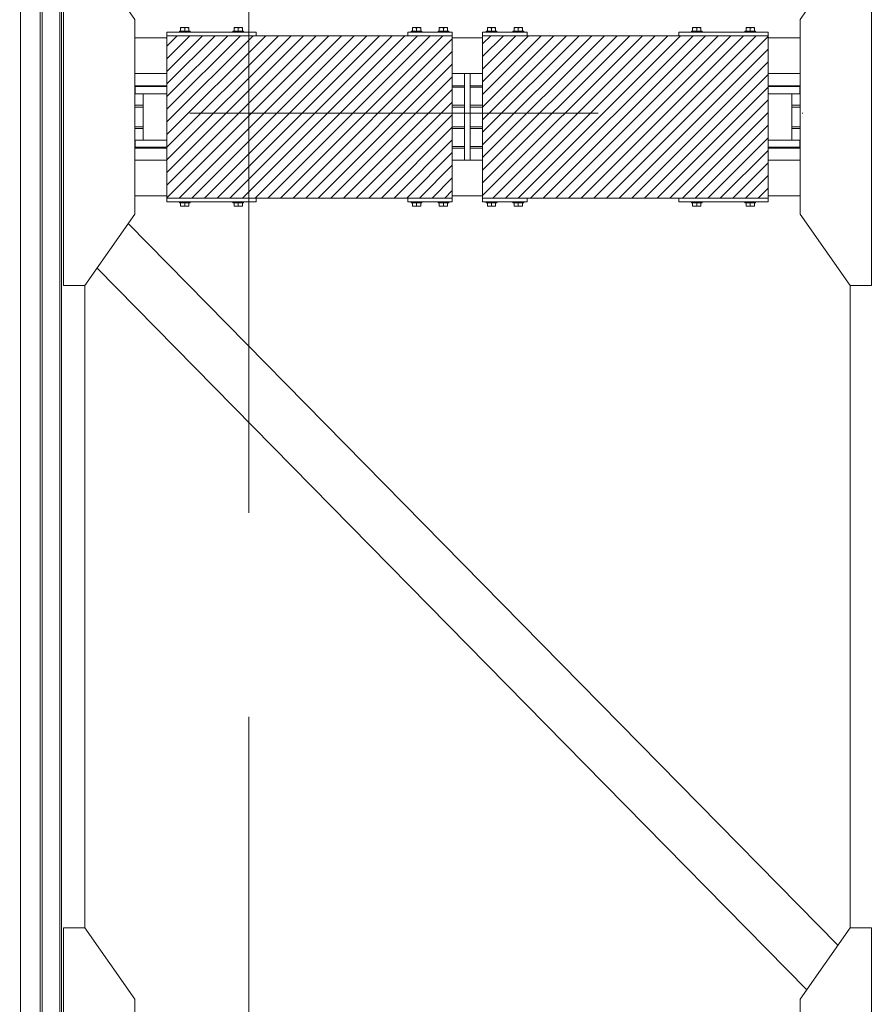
# Model space of a CAD drawing. Header units: millimetres. Extents: x 53746 to 116821, y -810352 to -765802.
# Tile 63 of 256: x 71759 to 74151, y -788691 to -785933. Entities that reach past the tile are written whole.
import ezdxf

# ---------------------------------------------------------------- set-up
doc = ezdxf.new("R2010")
doc.units = ezdxf.units.MM
doc.header["$MEASUREMENT"] = 0
doc.linetypes.add('DGN Style 3', pattern=[2002.806, 1430.575714, -572.230286])
doc.linetypes.add('DGN Style 4', pattern=[2290.351719, 1144.460571, -572.230286, 1.430576, -572.230286])
for name, color, linetype, lineweight in [('Main Cradle', 7, 'Continuous', 0), ('Main Cradle Blocks', 7, 'Continuous', 0), ('Main Cradle Rails', 7, 'Continuous', 0)]:
    doc.layers.add(name, color=color, linetype=linetype, lineweight=lineweight)

# ---------------------------------------------------------------- blocks, each defined once
blk = doc.blocks.new('*U57')
at = {"linetype": 'Continuous', "lineweight": 0}
h = blk.add_hatch(dxfattribs=at)
h.set_pattern_fill('HATCH', color=30, style=0, pattern_type=2)
h.set_pattern_definition([(45, (-12483.438, 1822.258), (-17.719, 17.719), [])])
h.paths.add_polyline_path([(-12311.6, 2099.5), (-12436.6, 2099.5), (-12861.6, 2099.5), (-13111.6, 2099.5), (-13111.6, 2093.5), (-13111.6, 1993.5), (-13111.6, 1959.5), (-13111.6, 1957), (-13111.6, 1937), (-13111.6, 1807), (-13111.6, 1787), (-13111.6, 1784.5), (-13111.6, 1750.5), (-13111.6, 1650.5), (-13111.6, 1644.5), (-12861.6, 1644.5), (-12436.6, 1644.5), (-12311.6, 1644.5), (-12311.6, 1650.5), (-12311.6, 1750.5), (-12311.6, 1784.5), (-12311.6, 1789.1), (-12311.6, 1839.5), (-12311.6, 1844.5), (-12311.6, 1899.5), (-12311.6, 1904.5), (-12311.6, 1954.9), (-12311.6, 1959.5), (-12311.6, 1993.5), (-12311.6, 2093.5)])
h = blk.add_hatch(dxfattribs=at)
h.set_pattern_fill('HATCH', color=30, style=0, pattern_type=2)
h.set_pattern_definition([(45, (-11669.73, 1828.216), (-17.719, 17.719), [])])
h.paths.add_polyline_path([(-12226.6, 1993.5), (-12226.6, 1959.5), (-12226.6, 1954.9), (-12226.6, 1904.5), (-12226.6, 1899.5), (-12226.6, 1844.5), (-12226.6, 1839.5), (-12226.6, 1789.1), (-12226.6, 1784.5), (-12226.6, 1750.5), (-12226.6, 1650.5), (-12226.6, 1644.5), (-12101.6, 1644.5), (-11676.6, 1644.5), (-11426.6, 1644.5), (-11426.6, 1650.5), (-11426.6, 1750.5), (-11426.6, 1784.5), (-11426.6, 1787), (-11426.6, 1807), (-11426.6, 1937), (-11426.6, 1957), (-11426.6, 1959.5), (-11426.6, 1993.5), (-11426.6, 2093.5), (-11426.6, 2099.5), (-11676.6, 2099.5), (-12101.6, 2099.5), (-12226.6, 2099.5), (-12226.6, 2093.5)])
at = {"color": 7, "linetype": 'DGN Style 3', "lineweight": 13}
blk.add_line((-12881.6, 16213.2), (-12881.6, -4026.1), dxfattribs=at)
at = {"color": 1, "linetype": 'DGN Style 4', "lineweight": 0}
blk.add_line((-26789.6, 1882.9), (27651, 1882.9), dxfattribs=at)
at = {"color": 30, "linetype": 'Continuous', "lineweight": 0, "flags": 128}
for points in [[(-12311.6, 2099.5), (-12436.6, 2099.5), (-12861.6, 2099.5), (-13111.6, 2099.5), (-13111.6, 2093.5), (-13111.6, 1993.5), (-13111.6, 1959.5), (-13111.6, 1957), (-13111.6, 1937), (-13111.6, 1807), (-13111.6, 1787), (-13111.6, 1784.5), (-13111.6, 1750.5), (-13111.6, 1650.5), (-13111.6, 1644.5), (-12861.6, 1644.5), (-12436.6, 1644.5), (-12311.6, 1644.5), (-12311.6, 1650.5), (-12311.6, 1750.5), (-12311.6, 1784.5), (-12311.6, 1789.1), (-12311.6, 1839.5), (-12311.6, 1844.5), (-12311.6, 1899.5), (-12311.6, 1904.5), (-12311.6, 1954.9), (-12311.6, 1959.5), (-12311.6, 1993.5), (-12311.6, 2093.5), (-12311.6, 2099.5)], [(-12226.6, 1993.5), (-12226.6, 1959.5), (-12226.6, 1954.9), (-12226.6, 1904.5), (-12226.6, 1899.5), (-12226.6, 1844.5), (-12226.6, 1839.5), (-12226.6, 1789.1), (-12226.6, 1784.5), (-12226.6, 1750.5), (-12226.6, 1650.5), (-12226.6, 1644.5), (-12101.6, 1644.5), (-11676.6, 1644.5), (-11426.6, 1644.5), (-11426.6, 1650.5), (-11426.6, 1750.5), (-11426.6, 1784.5), (-11426.6, 1787), (-11426.6, 1807), (-11426.6, 1937), (-11426.6, 1957), (-11426.6, 1959.5), (-11426.6, 1993.5), (-11426.6, 2093.5), (-11426.6, 2099.5), (-11676.6, 2099.5), (-12101.6, 2099.5), (-12226.6, 2099.5), (-12226.6, 2093.5), (-12226.6, 1993.5)]]:
    blk.add_lwpolyline(points, close=True, dxfattribs=at)
at = {"layer": 'Main Cradle', "color": 7, "linetype": 'Continuous', "lineweight": 0}
for p, q in [((-13521.6, 59.1), (-13521.6, 4569.1)), ((-13466.6, 59.1), (-13466.6, 4569.1)), ((-13461.6, 59.1), (-13461.6, 4569.1)), ((-13411.3, 59.1), (-13411.3, 4569.1)), ((-13406.6, 59.1), (-13406.6, 4569.1)), ((-13111.6, 2093.5), (-13201.7, 2093.5)), ((-12226.6, 2093.5), (-12311.6, 2093.5)), ((-11336.5, 2093.5), (-11426.6, 2093.5)), ((-13201.7, 1993.5), (-13111.6, 1993.5)), ((-12311.6, 1993.5), (-12277.1, 1993.5)), ((-12261.1, 1993.5), (-12226.6, 1993.5)), ((-11426.6, 1993.5), (-11336.5, 1993.5)), ((-13178.1, 1807), (-13178.1, 1937)), ((-11360.1, 1937), (-11360.1, 1807)), ((-11337.9, 1937), (-11351.7, 1937)), ((-11337.9, 1787), (-11351.7, 1787)), ((-13201.7, 1750.5), (-13111.6, 1750.5)), ((-12311.6, 1750.5), (-12277.1, 1750.5)), ((-12261.1, 1750.5), (-12226.6, 1750.5)), ((-11426.6, 1750.5), (-11336.5, 1750.5)), ((-13111.6, 1650.5), (-13201.7, 1650.5)), ((-12226.6, 1650.5), (-12311.6, 1650.5)), ((-11336.5, 1650.5), (-11426.6, 1650.5)), ((-13219.9, 1573.6), (-11730.5, 59.1)), ((-13307.4, 1448.6), (-11940.9, 59.1)), ((-13341.7, 59.1), (-13341.7, 1399.5)), ((-11196.5, 1399.5), (-11196.5, 59.1)), ((-13521.6, -1454.3), (-13521.6, 59.1)), ((-13466.6, -1454.3), (-13466.6, 59.1)), ((-13461.6, -1454.3), (-13461.6, 59.1)), ((-13411.3, -1454.3), (-13411.3, 59.1)), ((-13406.6, -1454.3), (-13406.6, 59.1)), ((-13341.7, -399.8), (-13341.7, 59.1)), ((-11940.9, 59.1), (-11318.4, -573.9)), ((-11730.5, 59.1), (-11230.9, -448.9)), ((-11196.5, 59.1), (-11196.5, -399.8))]:
    blk.add_line(p, q, dxfattribs=at)
at = {"layer": 'Main Cradle', "color": 7, "linetype": 'Continuous', "lineweight": 0, "flags": 128}
for points in [[(-13341.7, 1399.5), (-13201.7, 1599.5), (-13201.7, 2144.5), (-13341.7, 2344.5), (-13401.7, 2344.5), (-13401.7, 1399.5), (-13341.7, 1399.5)], [(-11196.5, 1399.5), (-11336.5, 1599.5), (-11336.5, 2144.5), (-11196.6, 2344.5), (-11136.6, 2344.5), (-11136.5, 1399.5), (-11196.5, 1399.5)], [(-12277.1, 1993.5), (-12261.1, 1993.5), (-12261.1, 1750.5), (-12277.1, 1750.5), (-12277.1, 1993.5)], [(-13111.6, 1937), (-13147.3, 1937), (-13186.6, 1937), (-13200.3, 1937), (-13200.3, 1957), (-13200.3, 1957)], [(-13111.6, 1957), (-13147.3, 1957), (-13186.6, 1957), (-13200.3, 1957)], [(-11337.9, 1957), (-11351.7, 1957), (-11391, 1957), (-11426.6, 1957)], [(-11351.7, 1937), (-11391, 1937), (-11426.6, 1937)], [(-11337.9, 1957), (-11337.9, 1957), (-11337.9, 1937)], [(-13111.6, 1787), (-13147.3, 1787), (-13186.6, 1787), (-13200.3, 1787), (-13200.3, 1807), (-13200.3, 1807)], [(-13111.6, 1807), (-13147.3, 1807), (-13186.6, 1807), (-13200.3, 1807)], [(-11337.9, 1807), (-11351.7, 1807), (-11391, 1807), (-11426.6, 1807)], [(-11337.9, 1807), (-11337.9, 1807), (-11337.9, 1787)], [(-11351.7, 1787), (-11391, 1787), (-11426.6, 1787)], [(-13341.7, -1344.8), (-13201.7, -1144.8), (-13201.7, -599.8), (-13341.7, -399.8), (-13401.7, -399.8), (-13401.7, -1344.8), (-13341.7, -1344.8)], [(-11196.5, -1344.8), (-11336.5, -1144.8), (-11336.5, -599.8), (-11196.6, -399.8), (-11136.6, -399.8), (-11136.5, -1344.8), (-11196.5, -1344.8)]]:
    blk.add_lwpolyline(points, dxfattribs=at)
at = {"layer": 'Main Cradle Blocks', "color": 7, "linetype": 'Continuous', "lineweight": 0}
for p, q in [((-13111.6, 2099.5), (-13111.6, 2109.5)), ((-13111.6, 2109.5), (-12861.6, 2109.5)), ((-12311.6, 2099.5), (-13111.6, 2099.5)), ((-13111.6, 1644.5), (-13111.6, 2099.5)), ((-13073.2, 2122.5), (-13072.5, 2122.5)), ((-13073.2, 2122.2), (-13073.2, 2122.5)), ((-13073.2, 2120.7), (-13071.1, 2121.7)), ((-13073.2, 2112.5), (-13073.2, 2120.7)), ((-13072.6, 2122.5), (-13072.5, 2122.5)), ((-13067.4, 2122.5), (-13063.7, 2122.5)), ((-13067.4, 2122.5), (-13064.7, 2122.5)), ((-13067.4, 2112.5), (-13061.6, 2112.5)), ((-13063.8, 2121.7), (-13061.6, 2120.7)), ((-13061.6, 2120.7), (-13059.5, 2121.7)), ((-13061.6, 2120.7), (-13061.6, 2112.5)), ((-13055.9, 2122.5), (-13058.6, 2122.5)), ((-13055.9, 2122.5), (-13052.8, 2122.5)), ((-13052.9, 2122.5), (-13052.8, 2122.5)), ((-13052.2, 2121.7), (-13050.1, 2120.7)), ((-13050.8, 2122.5), (-13051, 2122.5)), ((-13050.6, 2122.5), (-13050.8, 2122.5)), ((-13050.1, 2121.7), (-13050.1, 2120.7)), ((-13050.1, 2120.7), (-13050.1, 2112.5)), ((-12923.2, 2121.7), (-12923.2, 2120.7)), ((-12921.1, 2121.7), (-12923.2, 2120.7)), ((-12923.2, 2120.7), (-12923.2, 2112.5)), ((-12922.6, 2122.5), (-12922.5, 2122.5)), ((-12922.3, 2122.5), (-12922.5, 2122.5)), ((-12917.4, 2122.5), (-12920.5, 2122.5)), ((-12920.5, 2122.5), (-12920.4, 2122.5)), ((-12914.7, 2122.5), (-12917.4, 2122.5)), ((-12911.6, 2120.7), (-12913.8, 2121.7)), ((-12909.5, 2121.7), (-12911.6, 2120.7)), ((-12911.6, 2120.7), (-12911.6, 2112.5)), ((-12905.9, 2112.5), (-12911.6, 2112.5)), ((-12905.9, 2122.5), (-12909.6, 2122.5)), ((-12908.6, 2122.5), (-12905.9, 2122.5)), ((-12900.1, 2120.7), (-12902.2, 2121.7)), ((-12900.1, 2122.5), (-12900.8, 2122.5)), ((-12900.8, 2122.5), (-12900.6, 2122.5)), ((-12900.1, 2122.2), (-12900.1, 2122.5)), ((-12900.1, 2112.5), (-12900.1, 2120.7)), ((-12861.6, 2099.5), (-12861.6, 2109.5)), ((-12311.6, 2109.5), (-12436.6, 2109.5)), ((-12436.6, 2109.5), (-12436.6, 2099.5)), ((-12423.2, 2122.5), (-12422.5, 2122.5)), ((-12423.2, 2122.2), (-12423.2, 2122.5)), ((-12423.2, 2120.7), (-12421.1, 2121.7)), ((-12423.2, 2112.5), (-12423.2, 2120.7)), ((-12422.6, 2122.5), (-12422.5, 2122.5)), ((-12417.4, 2122.5), (-12413.7, 2122.5)), ((-12417.4, 2122.5), (-12414.7, 2122.5)), ((-12417.4, 2112.5), (-12411.6, 2112.5)), ((-12413.8, 2121.7), (-12411.6, 2120.7)), ((-12411.6, 2120.7), (-12409.5, 2121.7)), ((-12411.6, 2120.7), (-12411.6, 2112.5)), ((-12405.9, 2122.5), (-12408.6, 2122.5)), ((-12405.9, 2122.5), (-12402.8, 2122.5)), ((-12402.9, 2122.5), (-12402.8, 2122.5)), ((-12402.2, 2121.7), (-12400.1, 2120.7)), ((-12400.8, 2122.5), (-12401, 2122.5)), ((-12400.6, 2122.5), (-12400.8, 2122.5)), ((-12400.1, 2121.7), (-12400.1, 2120.7)), ((-12400.1, 2120.7), (-12400.1, 2112.5)), ((-12348.2, 2121.7), (-12348.2, 2120.7)), ((-12346.1, 2121.7), (-12348.2, 2120.7)), ((-12348.2, 2120.7), (-12348.2, 2112.5)), ((-12347.6, 2122.5), (-12347.5, 2122.5)), ((-12347.3, 2122.5), (-12347.5, 2122.5)), ((-12342.4, 2122.5), (-12345.5, 2122.5)), ((-12345.5, 2122.5), (-12345.4, 2122.5)), ((-12339.7, 2122.5), (-12342.4, 2122.5)), ((-12336.6, 2120.7), (-12338.8, 2121.7)), ((-12334.5, 2121.7), (-12336.6, 2120.7)), ((-12336.6, 2120.7), (-12336.6, 2112.5)), ((-12330.9, 2112.5), (-12336.6, 2112.5)), ((-12330.9, 2122.5), (-12334.6, 2122.5)), ((-12333.6, 2122.5), (-12330.9, 2122.5)), ((-12325.1, 2120.7), (-12327.2, 2121.7)), ((-12325.1, 2122.5), (-12325.8, 2122.5)), ((-12325.8, 2122.5), (-12325.6, 2122.5)), ((-12325.1, 2122.2), (-12325.1, 2122.5)), ((-12325.1, 2112.5), (-12325.1, 2120.7)), ((-12311.6, 2099.5), (-12311.6, 2109.5)), ((-12311.6, 1644.5), (-12311.6, 2099.5)), ((-12226.6, 2099.5), (-12226.6, 2109.5)), ((-12226.6, 2109.5), (-12101.6, 2109.5)), ((-12226.6, 2099.5), (-11426.6, 2099.5)), ((-12226.6, 1644.5), (-12226.6, 2099.5)), ((-12213.2, 2122.5), (-12212.5, 2122.5)), ((-12213.2, 2122.2), (-12213.2, 2122.5)), ((-12213.2, 2120.7), (-12211.1, 2121.7)), ((-12213.2, 2112.5), (-12213.2, 2120.7)), ((-12212.6, 2122.5), (-12212.5, 2122.5)), ((-12207.4, 2122.5), (-12203.7, 2122.5)), ((-12207.4, 2122.5), (-12204.7, 2122.5)), ((-12207.4, 2112.5), (-12201.6, 2112.5)), ((-12203.8, 2121.7), (-12201.6, 2120.7)), ((-12201.6, 2120.7), (-12199.5, 2121.7)), ((-12201.6, 2120.7), (-12201.6, 2112.5)), ((-12195.9, 2122.5), (-12198.6, 2122.5)), ((-12195.9, 2122.5), (-12192.8, 2122.5)), ((-12192.9, 2122.5), (-12192.8, 2122.5)), ((-12192.2, 2121.7), (-12190.1, 2120.7)), ((-12190.8, 2122.5), (-12191, 2122.5)), ((-12190.6, 2122.5), (-12190.8, 2122.5)), ((-12190.1, 2121.7), (-12190.1, 2120.7)), ((-12190.1, 2120.7), (-12190.1, 2112.5)), ((-12138.2, 2121.7), (-12138.2, 2120.7)), ((-12136.1, 2121.7), (-12138.2, 2120.7)), ((-12138.2, 2120.7), (-12138.2, 2112.5)), ((-12137.6, 2122.5), (-12137.5, 2122.5)), ((-12137.3, 2122.5), (-12137.5, 2122.5)), ((-12132.4, 2122.5), (-12135.5, 2122.5)), ((-12135.5, 2122.5), (-12135.4, 2122.5)), ((-12129.7, 2122.5), (-12132.4, 2122.5)), ((-12126.6, 2120.7), (-12128.8, 2121.7)), ((-12124.5, 2121.7), (-12126.6, 2120.7)), ((-12126.6, 2120.7), (-12126.6, 2112.5)), ((-12120.9, 2112.5), (-12126.6, 2112.5)), ((-12120.9, 2122.5), (-12124.6, 2122.5)), ((-12123.6, 2122.5), (-12120.9, 2122.5)), ((-12115.1, 2120.7), (-12117.2, 2121.7)), ((-12115.1, 2122.5), (-12115.8, 2122.5)), ((-12115.8, 2122.5), (-12115.6, 2122.5)), ((-12115.1, 2122.2), (-12115.1, 2122.5)), ((-12115.1, 2112.5), (-12115.1, 2120.7)), ((-12101.6, 2109.5), (-12101.6, 2099.5)), ((-11676.6, 2099.5), (-11676.6, 2109.5)), ((-11676.6, 2109.5), (-11426.6, 2109.5)), ((-11638.2, 2122.5), (-11637.5, 2122.5)), ((-11638.2, 2122.2), (-11638.2, 2122.5)), ((-11638.2, 2120.7), (-11636.1, 2121.7)), ((-11638.2, 2112.5), (-11638.2, 2120.7)), ((-11637.6, 2122.5), (-11637.5, 2122.5)), ((-11632.4, 2122.5), (-11628.7, 2122.5)), ((-11632.4, 2122.5), (-11629.7, 2122.5)), ((-11632.4, 2112.5), (-11626.6, 2112.5)), ((-11628.8, 2121.7), (-11626.6, 2120.7)), ((-11626.6, 2120.7), (-11624.5, 2121.7)), ((-11626.6, 2120.7), (-11626.6, 2112.5)), ((-11620.9, 2122.5), (-11623.6, 2122.5)), ((-11620.9, 2122.5), (-11617.8, 2122.5)), ((-11617.9, 2122.5), (-11617.8, 2122.5)), ((-11617.2, 2121.7), (-11615.1, 2120.7)), ((-11615.8, 2122.5), (-11616, 2122.5)), ((-11615.6, 2122.5), (-11615.8, 2122.5)), ((-11615.1, 2121.7), (-11615.1, 2120.7)), ((-11615.1, 2120.7), (-11615.1, 2112.5)), ((-11488.2, 2121.7), (-11488.2, 2120.7)), ((-11486.1, 2121.7), (-11488.2, 2120.7)), ((-11488.2, 2120.7), (-11488.2, 2112.5)), ((-11487.6, 2122.5), (-11487.5, 2122.5)), ((-11487.3, 2122.5), (-11487.5, 2122.5)), ((-11482.4, 2122.5), (-11485.5, 2122.5)), ((-11485.5, 2122.5), (-11485.4, 2122.5)), ((-11479.7, 2122.5), (-11482.4, 2122.5)), ((-11476.6, 2120.7), (-11478.8, 2121.7)), ((-11474.5, 2121.7), (-11476.6, 2120.7)), ((-11476.6, 2120.7), (-11476.6, 2112.5)), ((-11470.9, 2112.5), (-11476.6, 2112.5)), ((-11470.9, 2122.5), (-11474.6, 2122.5)), ((-11473.6, 2122.5), (-11470.9, 2122.5)), ((-11465.1, 2120.7), (-11467.2, 2121.7)), ((-11465.1, 2122.5), (-11465.8, 2122.5)), ((-11465.8, 2122.5), (-11465.6, 2122.5)), ((-11465.1, 2122.2), (-11465.1, 2122.5)), ((-11465.1, 2112.5), (-11465.1, 2120.7)), ((-11426.6, 2099.5), (-11426.6, 2109.5)), ((-11426.6, 1644.5), (-11426.6, 2099.5)), ((-13111.6, 1644.5), (-13111.6, 1634.5)), ((-13111.6, 1644.5), (-12311.6, 1644.5)), ((-12861.6, 1634.5), (-13111.6, 1634.5)), ((-13073.2, 1631.5), (-13073.2, 1623.3)), ((-13067.4, 1631.5), (-13061.6, 1631.5)), ((-13061.6, 1623.3), (-13061.6, 1631.5)), ((-13050.1, 1623.3), (-13050.1, 1631.5)), ((-12923.2, 1623.3), (-12923.2, 1631.5)), ((-12905.9, 1631.5), (-12911.6, 1631.5)), ((-12911.6, 1623.3), (-12911.6, 1631.5)), ((-12900.1, 1631.5), (-12900.1, 1623.3)), ((-12861.6, 1644.5), (-12861.6, 1634.5)), ((-12436.6, 1634.5), (-12436.6, 1644.5)), ((-12311.6, 1634.5), (-12436.6, 1634.5)), ((-12423.2, 1631.5), (-12423.2, 1623.3)), ((-12417.4, 1631.5), (-12411.6, 1631.5)), ((-12411.6, 1623.3), (-12411.6, 1631.5)), ((-12400.1, 1623.3), (-12400.1, 1631.5)), ((-12348.2, 1623.3), (-12348.2, 1631.5)), ((-12330.9, 1631.5), (-12336.6, 1631.5)), ((-12336.6, 1623.3), (-12336.6, 1631.5)), ((-12325.1, 1631.5), (-12325.1, 1623.3)), ((-12311.6, 1644.5), (-12311.6, 1634.5)), ((-12226.6, 1644.5), (-12226.6, 1634.5)), ((-11426.6, 1644.5), (-12226.6, 1644.5)), ((-12226.6, 1634.5), (-12101.6, 1634.5)), ((-12213.2, 1631.5), (-12213.2, 1623.3)), ((-12207.4, 1631.5), (-12201.6, 1631.5)), ((-12201.6, 1623.3), (-12201.6, 1631.5)), ((-12190.1, 1623.3), (-12190.1, 1631.5)), ((-12138.2, 1623.3), (-12138.2, 1631.5)), ((-12120.9, 1631.5), (-12126.6, 1631.5)), ((-12126.6, 1623.3), (-12126.6, 1631.5)), ((-12115.1, 1631.5), (-12115.1, 1623.3)), ((-12101.6, 1634.5), (-12101.6, 1644.5)), ((-11676.6, 1644.5), (-11676.6, 1634.5)), ((-11426.6, 1634.5), (-11676.6, 1634.5)), ((-11638.2, 1631.5), (-11638.2, 1623.3)), ((-11632.4, 1631.5), (-11626.6, 1631.5)), ((-11626.6, 1623.3), (-11626.6, 1631.5)), ((-11615.1, 1623.3), (-11615.1, 1631.5)), ((-11488.2, 1623.3), (-11488.2, 1631.5)), ((-11470.9, 1631.5), (-11476.6, 1631.5)), ((-11476.6, 1623.3), (-11476.6, 1631.5)), ((-11465.1, 1631.5), (-11465.1, 1623.3)), ((-11426.6, 1644.5), (-11426.6, 1634.5)), ((-13073.2, 1623.3), (-13071.1, 1622.2)), ((-13073.2, 1621.7), (-13073.2, 1621.5)), ((-13073.2, 1621.5), (-13072.5, 1621.5)), ((-13072.5, 1621.5), (-13072.6, 1621.5)), ((-13067.4, 1621.5), (-13063.7, 1621.5)), ((-13064.7, 1621.5), (-13067.4, 1621.5)), ((-13063.8, 1622.3), (-13061.6, 1623.3)), ((-13061.6, 1623.3), (-13059.5, 1622.2)), ((-13058.6, 1621.5), (-13055.9, 1621.5)), ((-13055.9, 1621.5), (-13052.8, 1621.5)), ((-13052.8, 1621.5), (-13052.9, 1621.5)), ((-13052.2, 1622.3), (-13050.1, 1623.3)), ((-13051, 1621.5), (-13050.8, 1621.5)), ((-13050.6, 1621.5), (-13050.8, 1621.5)), ((-13050.1, 1622.3), (-13050.1, 1623.3)), ((-12923.2, 1622.3), (-12923.2, 1623.3)), ((-12921.1, 1622.3), (-12923.2, 1623.3)), ((-12922.6, 1621.5), (-12922.5, 1621.5)), ((-12922.5, 1621.5), (-12922.3, 1621.5)), ((-12917.4, 1621.5), (-12920.5, 1621.5)), ((-12920.4, 1621.5), (-12920.5, 1621.5)), ((-12917.4, 1621.5), (-12914.7, 1621.5)), ((-12911.6, 1623.3), (-12913.8, 1622.2)), ((-12909.5, 1622.3), (-12911.6, 1623.3)), ((-12905.9, 1621.5), (-12909.6, 1621.5)), ((-12905.9, 1621.5), (-12908.6, 1621.5)), ((-12900.1, 1623.3), (-12902.2, 1622.2)), ((-12900.1, 1621.5), (-12900.8, 1621.5)), ((-12900.6, 1621.5), (-12900.8, 1621.5)), ((-12900.1, 1621.7), (-12900.1, 1621.5)), ((-12423.2, 1623.3), (-12421.1, 1622.2)), ((-12423.2, 1621.7), (-12423.2, 1621.5)), ((-12423.2, 1621.5), (-12422.5, 1621.5)), ((-12422.5, 1621.5), (-12422.6, 1621.5)), ((-12417.4, 1621.5), (-12413.7, 1621.5)), ((-12414.7, 1621.5), (-12417.4, 1621.5)), ((-12413.8, 1622.3), (-12411.6, 1623.3)), ((-12411.6, 1623.3), (-12409.5, 1622.2)), ((-12408.6, 1621.5), (-12405.9, 1621.5)), ((-12405.9, 1621.5), (-12402.8, 1621.5)), ((-12402.8, 1621.5), (-12402.9, 1621.5)), ((-12402.2, 1622.3), (-12400.1, 1623.3)), ((-12401, 1621.5), (-12400.8, 1621.5)), ((-12400.6, 1621.5), (-12400.8, 1621.5)), ((-12400.1, 1622.3), (-12400.1, 1623.3)), ((-12348.2, 1622.3), (-12348.2, 1623.3)), ((-12346.1, 1622.3), (-12348.2, 1623.3)), ((-12347.6, 1621.5), (-12347.5, 1621.5)), ((-12347.5, 1621.5), (-12347.3, 1621.5)), ((-12342.4, 1621.5), (-12345.5, 1621.5)), ((-12345.4, 1621.5), (-12345.5, 1621.5)), ((-12342.4, 1621.5), (-12339.7, 1621.5)), ((-12336.6, 1623.3), (-12338.8, 1622.2)), ((-12334.5, 1622.3), (-12336.6, 1623.3)), ((-12330.9, 1621.5), (-12334.6, 1621.5)), ((-12330.9, 1621.5), (-12333.6, 1621.5)), ((-12325.1, 1623.3), (-12327.2, 1622.2)), ((-12325.1, 1621.5), (-12325.8, 1621.5)), ((-12325.6, 1621.5), (-12325.8, 1621.5)), ((-12325.1, 1621.7), (-12325.1, 1621.5)), ((-12213.2, 1623.3), (-12211.1, 1622.2)), ((-12213.2, 1621.7), (-12213.2, 1621.5)), ((-12213.2, 1621.5), (-12212.5, 1621.5)), ((-12212.5, 1621.5), (-12212.6, 1621.5)), ((-12207.4, 1621.5), (-12203.7, 1621.5)), ((-12204.7, 1621.5), (-12207.4, 1621.5)), ((-12203.8, 1622.3), (-12201.6, 1623.3)), ((-12201.6, 1623.3), (-12199.5, 1622.2)), ((-12198.6, 1621.5), (-12195.9, 1621.5)), ((-12195.9, 1621.5), (-12192.8, 1621.5)), ((-12192.8, 1621.5), (-12192.9, 1621.5)), ((-12192.2, 1622.3), (-12190.1, 1623.3)), ((-12191, 1621.5), (-12190.8, 1621.5)), ((-12190.6, 1621.5), (-12190.8, 1621.5)), ((-12190.1, 1622.3), (-12190.1, 1623.3)), ((-12138.2, 1622.3), (-12138.2, 1623.3)), ((-12136.1, 1622.3), (-12138.2, 1623.3)), ((-12137.6, 1621.5), (-12137.5, 1621.5)), ((-12137.5, 1621.5), (-12137.3, 1621.5)), ((-12132.4, 1621.5), (-12135.5, 1621.5)), ((-12135.4, 1621.5), (-12135.5, 1621.5)), ((-12132.4, 1621.5), (-12129.7, 1621.5)), ((-12126.6, 1623.3), (-12128.8, 1622.2)), ((-12124.5, 1622.3), (-12126.6, 1623.3)), ((-12120.9, 1621.5), (-12124.6, 1621.5)), ((-12120.9, 1621.5), (-12123.6, 1621.5)), ((-12115.1, 1623.3), (-12117.2, 1622.2)), ((-12115.1, 1621.5), (-12115.8, 1621.5)), ((-12115.6, 1621.5), (-12115.8, 1621.5)), ((-12115.1, 1621.7), (-12115.1, 1621.5)), ((-11638.2, 1623.3), (-11636.1, 1622.2)), ((-11638.2, 1621.7), (-11638.2, 1621.5)), ((-11638.2, 1621.5), (-11637.5, 1621.5)), ((-11637.5, 1621.5), (-11637.6, 1621.5)), ((-11632.4, 1621.5), (-11628.7, 1621.5)), ((-11629.7, 1621.5), (-11632.4, 1621.5)), ((-11628.8, 1622.3), (-11626.6, 1623.3)), ((-11626.6, 1623.3), (-11624.5, 1622.2)), ((-11623.6, 1621.5), (-11620.9, 1621.5)), ((-11620.9, 1621.5), (-11617.8, 1621.5)), ((-11617.8, 1621.5), (-11617.9, 1621.5)), ((-11617.2, 1622.3), (-11615.1, 1623.3)), ((-11616, 1621.5), (-11615.8, 1621.5)), ((-11615.6, 1621.5), (-11615.8, 1621.5)), ((-11615.1, 1622.3), (-11615.1, 1623.3)), ((-11488.2, 1622.3), (-11488.2, 1623.3)), ((-11486.1, 1622.3), (-11488.2, 1623.3)), ((-11487.6, 1621.5), (-11487.5, 1621.5)), ((-11487.5, 1621.5), (-11487.3, 1621.5)), ((-11482.4, 1621.5), (-11485.5, 1621.5)), ((-11485.4, 1621.5), (-11485.5, 1621.5)), ((-11482.4, 1621.5), (-11479.7, 1621.5)), ((-11476.6, 1623.3), (-11478.8, 1622.2)), ((-11474.5, 1622.3), (-11476.6, 1623.3)), ((-11470.9, 1621.5), (-11474.6, 1621.5)), ((-11470.9, 1621.5), (-11473.6, 1621.5)), ((-11465.1, 1623.3), (-11467.2, 1622.2)), ((-11465.1, 1621.5), (-11465.8, 1621.5)), ((-11465.6, 1621.5), (-11465.8, 1621.5)), ((-11465.1, 1621.7), (-11465.1, 1621.5))]:
    blk.add_line(p, q, dxfattribs=at)
at = {"layer": 'Main Cradle Blocks', "color": 7, "linetype": 'Continuous', "lineweight": 0, "flags": 128}
for points in [[(-13076.6, 2109.5), (-13076.6, 2112.5), (-13075.5, 2112.5), (-13072.3, 2112.5), (-13067.4, 2112.5)], [(-13073.2, 2122.2), (-13073.2, 2121.7), (-13073.2, 2121.7), (-13073.2, 2120.7)], [(-13067.4, 2122.5), (-13067.4, 2122.5), (-13070.5, 2122.5), (-13072.5, 2122.5)], [(-13063.8, 2121.7), (-13064.4, 2122), (-13065.5, 2122.3), (-13067.4, 2122.5), (-13068.2, 2122.4), (-13068.9, 2122.4), (-13070.9, 2121.8), (-13071.1, 2121.7)], [(-13055.9, 2122.5), (-13059.6, 2122.5), (-13063.7, 2122.5)], [(-13061.6, 2112.5), (-13055.9, 2112.5), (-13051, 2112.5), (-13047.8, 2112.5), (-13046.6, 2112.5), (-13046.6, 2109.5)], [(-13052.2, 2121.7), (-13052.9, 2122), (-13053.9, 2122.3), (-13055.9, 2122.5), (-13056.6, 2122.4), (-13057.3, 2122.4), (-13059.3, 2121.8), (-13059.5, 2121.7)], [(-13050.1, 2121.7), (-13050.1, 2121.7), (-13050.1, 2122.3), (-13050.1, 2122.5), (-13050.8, 2122.5), (-13052.8, 2122.5)], [(-12926.6, 2109.5), (-12926.6, 2112.5), (-12925.5, 2112.5), (-12922.3, 2112.5), (-12917.4, 2112.5), (-12911.6, 2112.5)], [(-12920.5, 2122.5), (-12922.5, 2122.5), (-12923.2, 2122.5), (-12923.2, 2122.3), (-12923.2, 2121.7), (-12923.2, 2121.7)], [(-12913.8, 2121.7), (-12913.9, 2121.8), (-12916, 2122.4), (-12916.7, 2122.4), (-12917.4, 2122.5), (-12919.4, 2122.3), (-12920.4, 2122), (-12921.1, 2121.7)], [(-12909.6, 2122.5), (-12913.7, 2122.5), (-12917.4, 2122.5)], [(-12902.2, 2121.7), (-12902.4, 2121.8), (-12904.4, 2122.4), (-12905.1, 2122.4), (-12905.9, 2122.5), (-12907.8, 2122.3), (-12908.9, 2122), (-12909.5, 2121.7)], [(-12900.8, 2122.5), (-12902.8, 2122.5), (-12905.9, 2122.5), (-12905.9, 2122.5)], [(-12905.9, 2112.5), (-12901, 2112.5), (-12897.8, 2112.5), (-12896.6, 2112.5), (-12896.6, 2109.5)], [(-12900.1, 2120.7), (-12900.1, 2121.7), (-12900.1, 2121.7), (-12900.1, 2122.2)], [(-12426.6, 2109.5), (-12426.6, 2112.5), (-12425.5, 2112.5), (-12422.3, 2112.5), (-12417.4, 2112.5)], [(-12423.2, 2122.2), (-12423.2, 2121.7), (-12423.2, 2121.7), (-12423.2, 2120.7)], [(-12417.4, 2122.5), (-12417.4, 2122.5), (-12420.5, 2122.5), (-12422.5, 2122.5)], [(-12413.8, 2121.7), (-12414.4, 2122), (-12415.5, 2122.3), (-12417.4, 2122.5), (-12418.2, 2122.4), (-12418.9, 2122.4), (-12420.9, 2121.8), (-12421.1, 2121.7)], [(-12405.9, 2122.5), (-12409.6, 2122.5), (-12413.7, 2122.5)], [(-12411.6, 2112.5), (-12405.9, 2112.5), (-12401, 2112.5), (-12397.8, 2112.5), (-12396.6, 2112.5), (-12396.6, 2109.5)], [(-12402.2, 2121.7), (-12402.9, 2122), (-12403.9, 2122.3), (-12405.9, 2122.5), (-12406.6, 2122.4), (-12407.3, 2122.4), (-12409.3, 2121.8), (-12409.5, 2121.7)], [(-12400.1, 2121.7), (-12400.1, 2121.7), (-12400.1, 2122.3), (-12400.1, 2122.5), (-12400.8, 2122.5), (-12402.8, 2122.5)], [(-12351.6, 2109.5), (-12351.6, 2112.5), (-12350.5, 2112.5), (-12347.3, 2112.5), (-12342.4, 2112.5), (-12336.6, 2112.5)], [(-12345.5, 2122.5), (-12347.5, 2122.5), (-12348.2, 2122.5), (-12348.2, 2122.3), (-12348.2, 2121.7), (-12348.2, 2121.7)], [(-12338.8, 2121.7), (-12338.9, 2121.8), (-12341, 2122.4), (-12341.7, 2122.4), (-12342.4, 2122.5), (-12344.4, 2122.3), (-12345.4, 2122), (-12346.1, 2121.7)], [(-12334.6, 2122.5), (-12338.7, 2122.5), (-12342.4, 2122.5)], [(-12327.2, 2121.7), (-12327.4, 2121.8), (-12329.4, 2122.4), (-12330.1, 2122.4), (-12330.9, 2122.5), (-12332.8, 2122.3), (-12333.9, 2122), (-12334.5, 2121.7)], [(-12325.8, 2122.5), (-12327.8, 2122.5), (-12330.9, 2122.5), (-12330.9, 2122.5)], [(-12330.9, 2112.5), (-12326, 2112.5), (-12322.8, 2112.5), (-12321.6, 2112.5), (-12321.6, 2109.5)], [(-12325.1, 2120.7), (-12325.1, 2121.7), (-12325.1, 2121.7), (-12325.1, 2122.2)], [(-12216.6, 2109.5), (-12216.6, 2112.5), (-12215.5, 2112.5), (-12212.3, 2112.5), (-12207.4, 2112.5)], [(-12213.2, 2122.2), (-12213.2, 2121.7), (-12213.2, 2121.7), (-12213.2, 2120.7)], [(-12207.4, 2122.5), (-12207.4, 2122.5), (-12210.5, 2122.5), (-12212.5, 2122.5)], [(-12203.8, 2121.7), (-12204.4, 2122), (-12205.5, 2122.3), (-12207.4, 2122.5), (-12208.2, 2122.4), (-12208.9, 2122.4), (-12210.9, 2121.8), (-12211.1, 2121.7)], [(-12195.9, 2122.5), (-12199.6, 2122.5), (-12203.7, 2122.5)], [(-12201.6, 2112.5), (-12195.9, 2112.5), (-12191, 2112.5), (-12187.8, 2112.5), (-12186.6, 2112.5), (-12186.6, 2109.5)], [(-12192.2, 2121.7), (-12192.9, 2122), (-12193.9, 2122.3), (-12195.9, 2122.5), (-12196.6, 2122.4), (-12197.3, 2122.4), (-12199.3, 2121.8), (-12199.5, 2121.7)], [(-12190.1, 2121.7), (-12190.1, 2121.7), (-12190.1, 2122.3), (-12190.1, 2122.5), (-12190.8, 2122.5), (-12192.8, 2122.5)], [(-12141.6, 2109.5), (-12141.6, 2112.5), (-12140.5, 2112.5), (-12137.3, 2112.5), (-12132.4, 2112.5), (-12126.6, 2112.5)], [(-12135.5, 2122.5), (-12137.5, 2122.5), (-12138.2, 2122.5), (-12138.2, 2122.3), (-12138.2, 2121.7), (-12138.2, 2121.7)], [(-12128.8, 2121.7), (-12128.9, 2121.8), (-12131, 2122.4), (-12131.7, 2122.4), (-12132.4, 2122.5), (-12134.4, 2122.3), (-12135.4, 2122), (-12136.1, 2121.7)], [(-12124.6, 2122.5), (-12128.7, 2122.5), (-12132.4, 2122.5)], [(-12117.2, 2121.7), (-12117.4, 2121.8), (-12119.4, 2122.4), (-12120.1, 2122.4), (-12120.9, 2122.5), (-12122.8, 2122.3), (-12123.9, 2122), (-12124.5, 2121.7)], [(-12115.8, 2122.5), (-12117.8, 2122.5), (-12120.9, 2122.5), (-12120.9, 2122.5)], [(-12120.9, 2112.5), (-12116, 2112.5), (-12112.8, 2112.5), (-12111.6, 2112.5), (-12111.6, 2109.5)], [(-12115.1, 2120.7), (-12115.1, 2121.7), (-12115.1, 2121.7), (-12115.1, 2122.2)], [(-11641.6, 2109.5), (-11641.6, 2112.5), (-11640.5, 2112.5), (-11637.3, 2112.5), (-11632.4, 2112.5)], [(-11638.2, 2122.2), (-11638.2, 2121.7), (-11638.2, 2121.7), (-11638.2, 2120.7)], [(-11632.4, 2122.5), (-11632.4, 2122.5), (-11635.5, 2122.5), (-11637.5, 2122.5)], [(-11628.8, 2121.7), (-11629.4, 2122), (-11630.5, 2122.3), (-11632.4, 2122.5), (-11633.2, 2122.4), (-11633.9, 2122.4), (-11635.9, 2121.8), (-11636.1, 2121.7)], [(-11620.9, 2122.5), (-11624.6, 2122.5), (-11628.7, 2122.5)], [(-11626.6, 2112.5), (-11620.9, 2112.5), (-11616, 2112.5), (-11612.8, 2112.5), (-11611.6, 2112.5), (-11611.6, 2109.5)], [(-11617.2, 2121.7), (-11617.9, 2122), (-11618.9, 2122.3), (-11620.9, 2122.5), (-11621.6, 2122.4), (-11622.3, 2122.4), (-11624.3, 2121.8), (-11624.5, 2121.7)], [(-11615.1, 2121.7), (-11615.1, 2121.7), (-11615.1, 2122.3), (-11615.1, 2122.5), (-11615.8, 2122.5), (-11617.8, 2122.5)], [(-11491.6, 2109.5), (-11491.6, 2112.5), (-11490.5, 2112.5), (-11487.3, 2112.5), (-11482.4, 2112.5), (-11476.6, 2112.5)], [(-11485.5, 2122.5), (-11487.5, 2122.5), (-11488.2, 2122.5), (-11488.2, 2122.3), (-11488.2, 2121.7), (-11488.2, 2121.7)], [(-11478.8, 2121.7), (-11478.9, 2121.8), (-11481, 2122.4), (-11481.7, 2122.4), (-11482.4, 2122.5), (-11484.4, 2122.3), (-11485.4, 2122), (-11486.1, 2121.7)], [(-11474.6, 2122.5), (-11478.7, 2122.5), (-11482.4, 2122.5)], [(-11467.2, 2121.7), (-11467.4, 2121.8), (-11469.4, 2122.4), (-11470.1, 2122.4), (-11470.9, 2122.5), (-11472.8, 2122.3), (-11473.9, 2122), (-11474.5, 2121.7)], [(-11465.8, 2122.5), (-11467.8, 2122.5), (-11470.9, 2122.5), (-11470.9, 2122.5)], [(-11470.9, 2112.5), (-11466, 2112.5), (-11462.8, 2112.5), (-11461.6, 2112.5), (-11461.6, 2109.5)], [(-11465.1, 2120.7), (-11465.1, 2121.7), (-11465.1, 2121.7), (-11465.1, 2122.2)], [(-13067.4, 1631.5), (-13072.3, 1631.5), (-13075.5, 1631.5), (-13076.6, 1631.5), (-13076.6, 1634.5)], [(-13046.6, 1634.5), (-13046.6, 1631.5), (-13047.8, 1631.5), (-13051, 1631.5), (-13055.9, 1631.5), (-13061.6, 1631.5)], [(-12911.6, 1631.5), (-12917.4, 1631.5), (-12922.3, 1631.5), (-12925.5, 1631.5), (-12926.6, 1631.5), (-12926.6, 1634.5)], [(-12896.6, 1634.5), (-12896.6, 1631.5), (-12897.8, 1631.5), (-12901, 1631.5), (-12905.9, 1631.5)], [(-12417.4, 1631.5), (-12422.3, 1631.5), (-12425.5, 1631.5), (-12426.6, 1631.5), (-12426.6, 1634.5)], [(-12396.6, 1634.5), (-12396.6, 1631.5), (-12397.8, 1631.5), (-12401, 1631.5), (-12405.9, 1631.5), (-12411.6, 1631.5)], [(-12336.6, 1631.5), (-12342.4, 1631.5), (-12347.3, 1631.5), (-12350.5, 1631.5), (-12351.6, 1631.5), (-12351.6, 1634.5)], [(-12321.6, 1634.5), (-12321.6, 1631.5), (-12322.8, 1631.5), (-12326, 1631.5), (-12330.9, 1631.5)], [(-12207.4, 1631.5), (-12212.3, 1631.5), (-12215.5, 1631.5), (-12216.6, 1631.5), (-12216.6, 1634.5)], [(-12186.6, 1634.5), (-12186.6, 1631.5), (-12187.8, 1631.5), (-12191, 1631.5), (-12195.9, 1631.5), (-12201.6, 1631.5)], [(-12126.6, 1631.5), (-12132.4, 1631.5), (-12137.3, 1631.5), (-12140.5, 1631.5), (-12141.6, 1631.5), (-12141.6, 1634.5)], [(-12111.6, 1634.5), (-12111.6, 1631.5), (-12112.8, 1631.5), (-12116, 1631.5), (-12120.9, 1631.5)], [(-11632.4, 1631.5), (-11637.3, 1631.5), (-11640.5, 1631.5), (-11641.6, 1631.5), (-11641.6, 1634.5)], [(-11611.6, 1634.5), (-11611.6, 1631.5), (-11612.8, 1631.5), (-11616, 1631.5), (-11620.9, 1631.5), (-11626.6, 1631.5)], [(-11476.6, 1631.5), (-11482.4, 1631.5), (-11487.3, 1631.5), (-11490.5, 1631.5), (-11491.6, 1631.5), (-11491.6, 1634.5)], [(-11461.6, 1634.5), (-11461.6, 1631.5), (-11462.8, 1631.5), (-11466, 1631.5), (-11470.9, 1631.5)], [(-13073.2, 1623.3), (-13073.2, 1622.3), (-13073.2, 1622.2), (-13073.2, 1621.7)], [(-13072.5, 1621.5), (-13070.5, 1621.5), (-13067.4, 1621.5), (-13067.4, 1621.5)], [(-13071.1, 1622.2), (-13070.9, 1622.2), (-13068.9, 1621.6), (-13068.2, 1621.5), (-13067.4, 1621.5), (-13065.5, 1621.7), (-13064.4, 1622), (-13063.8, 1622.3)], [(-13063.7, 1621.5), (-13059.6, 1621.5), (-13055.9, 1621.5)], [(-13059.5, 1622.2), (-13059.3, 1622.2), (-13057.3, 1621.6), (-13056.6, 1621.5), (-13055.9, 1621.5), (-13053.9, 1621.7), (-13052.9, 1622), (-13052.2, 1622.3)], [(-13052.8, 1621.5), (-13050.8, 1621.5), (-13050.1, 1621.5), (-13050.1, 1621.7), (-13050.1, 1622.2), (-13050.1, 1622.3)], [(-12923.2, 1622.3), (-12923.2, 1622.2), (-12923.2, 1621.7), (-12923.2, 1621.5), (-12922.5, 1621.5), (-12920.5, 1621.5)], [(-12921.1, 1622.3), (-12920.4, 1622), (-12919.4, 1621.7), (-12917.4, 1621.5), (-12916.7, 1621.5), (-12916, 1621.6), (-12913.9, 1622.2), (-12913.8, 1622.2)], [(-12917.4, 1621.5), (-12913.7, 1621.5), (-12909.6, 1621.5)], [(-12909.5, 1622.3), (-12908.9, 1622), (-12907.8, 1621.7), (-12905.9, 1621.5), (-12905.1, 1621.5), (-12904.4, 1621.6), (-12902.4, 1622.2), (-12902.2, 1622.2)], [(-12905.9, 1621.5), (-12905.9, 1621.5), (-12902.8, 1621.5), (-12900.8, 1621.5)], [(-12900.1, 1621.7), (-12900.1, 1622.2), (-12900.1, 1622.3), (-12900.1, 1623.3)], [(-12423.2, 1623.3), (-12423.2, 1622.3), (-12423.2, 1622.2), (-12423.2, 1621.7)], [(-12422.5, 1621.5), (-12420.5, 1621.5), (-12417.4, 1621.5), (-12417.4, 1621.5)], [(-12421.1, 1622.2), (-12420.9, 1622.2), (-12418.9, 1621.6), (-12418.2, 1621.5), (-12417.4, 1621.5), (-12415.5, 1621.7), (-12414.4, 1622), (-12413.8, 1622.3)], [(-12413.7, 1621.5), (-12409.6, 1621.5), (-12405.9, 1621.5)], [(-12409.5, 1622.2), (-12409.3, 1622.2), (-12407.3, 1621.6), (-12406.6, 1621.5), (-12405.9, 1621.5), (-12403.9, 1621.7), (-12402.9, 1622), (-12402.2, 1622.3)], [(-12402.8, 1621.5), (-12400.8, 1621.5), (-12400.1, 1621.5), (-12400.1, 1621.7), (-12400.1, 1622.2), (-12400.1, 1622.3)], [(-12348.2, 1622.3), (-12348.2, 1622.2), (-12348.2, 1621.7), (-12348.2, 1621.5), (-12347.5, 1621.5), (-12345.5, 1621.5)], [(-12346.1, 1622.3), (-12345.4, 1622), (-12344.4, 1621.7), (-12342.4, 1621.5), (-12341.7, 1621.5), (-12341, 1621.6), (-12338.9, 1622.2), (-12338.8, 1622.2)], [(-12342.4, 1621.5), (-12338.7, 1621.5), (-12334.6, 1621.5)], [(-12334.5, 1622.3), (-12333.9, 1622), (-12332.8, 1621.7), (-12330.9, 1621.5), (-12330.1, 1621.5), (-12329.4, 1621.6), (-12327.4, 1622.2), (-12327.2, 1622.2)], [(-12330.9, 1621.5), (-12330.9, 1621.5), (-12327.8, 1621.5), (-12325.8, 1621.5)], [(-12325.1, 1621.7), (-12325.1, 1622.2), (-12325.1, 1622.3), (-12325.1, 1623.3)], [(-12213.2, 1623.3), (-12213.2, 1622.3), (-12213.2, 1622.2), (-12213.2, 1621.7)], [(-12212.5, 1621.5), (-12210.5, 1621.5), (-12207.4, 1621.5), (-12207.4, 1621.5)], [(-12211.1, 1622.2), (-12210.9, 1622.2), (-12208.9, 1621.6), (-12208.2, 1621.5), (-12207.4, 1621.5), (-12205.5, 1621.7), (-12204.4, 1622), (-12203.8, 1622.3)], [(-12203.7, 1621.5), (-12199.6, 1621.5), (-12195.9, 1621.5)], [(-12199.5, 1622.2), (-12199.3, 1622.2), (-12197.3, 1621.6), (-12196.6, 1621.5), (-12195.9, 1621.5), (-12193.9, 1621.7), (-12192.9, 1622), (-12192.2, 1622.3)], [(-12192.8, 1621.5), (-12190.8, 1621.5), (-12190.1, 1621.5), (-12190.1, 1621.7), (-12190.1, 1622.2), (-12190.1, 1622.3)], [(-12138.2, 1622.3), (-12138.2, 1622.2), (-12138.2, 1621.7), (-12138.2, 1621.5), (-12137.5, 1621.5), (-12135.5, 1621.5)], [(-12136.1, 1622.3), (-12135.4, 1622), (-12134.4, 1621.7), (-12132.4, 1621.5), (-12131.7, 1621.5), (-12131, 1621.6), (-12128.9, 1622.2), (-12128.8, 1622.2)], [(-12132.4, 1621.5), (-12128.7, 1621.5), (-12124.6, 1621.5)], [(-12124.5, 1622.3), (-12123.9, 1622), (-12122.8, 1621.7), (-12120.9, 1621.5), (-12120.1, 1621.5), (-12119.4, 1621.6), (-12117.4, 1622.2), (-12117.2, 1622.2)], [(-12120.9, 1621.5), (-12120.9, 1621.5), (-12117.8, 1621.5), (-12115.8, 1621.5)], [(-12115.1, 1621.7), (-12115.1, 1622.2), (-12115.1, 1622.3), (-12115.1, 1623.3)], [(-11638.2, 1623.3), (-11638.2, 1622.3), (-11638.2, 1622.2), (-11638.2, 1621.7)], [(-11637.5, 1621.5), (-11635.5, 1621.5), (-11632.4, 1621.5), (-11632.4, 1621.5)], [(-11636.1, 1622.2), (-11635.9, 1622.2), (-11633.9, 1621.6), (-11633.2, 1621.5), (-11632.4, 1621.5), (-11630.5, 1621.7), (-11629.4, 1622), (-11628.8, 1622.3)], [(-11628.7, 1621.5), (-11624.6, 1621.5), (-11620.9, 1621.5)], [(-11624.5, 1622.2), (-11624.3, 1622.2), (-11622.3, 1621.6), (-11621.6, 1621.5), (-11620.9, 1621.5), (-11618.9, 1621.7), (-11617.9, 1622), (-11617.2, 1622.3)], [(-11617.8, 1621.5), (-11615.8, 1621.5), (-11615.1, 1621.5), (-11615.1, 1621.7), (-11615.1, 1622.2), (-11615.1, 1622.3)], [(-11488.2, 1622.3), (-11488.2, 1622.2), (-11488.2, 1621.7), (-11488.2, 1621.5), (-11487.5, 1621.5), (-11485.5, 1621.5)], [(-11486.1, 1622.3), (-11485.4, 1622), (-11484.4, 1621.7), (-11482.4, 1621.5), (-11481.7, 1621.5), (-11481, 1621.6), (-11478.9, 1622.2), (-11478.8, 1622.2)], [(-11482.4, 1621.5), (-11478.7, 1621.5), (-11474.6, 1621.5)], [(-11474.5, 1622.3), (-11473.9, 1622), (-11472.8, 1621.7), (-11470.9, 1621.5), (-11470.1, 1621.5), (-11469.4, 1621.6), (-11467.4, 1622.2), (-11467.2, 1622.2)], [(-11470.9, 1621.5), (-11470.9, 1621.5), (-11467.8, 1621.5), (-11465.8, 1621.5)], [(-11465.1, 1621.7), (-11465.1, 1622.2), (-11465.1, 1622.3), (-11465.1, 1623.3)]]:
    blk.add_lwpolyline(points, dxfattribs=at)
at = {"layer": 'Main Cradle Rails', "color": 7, "linetype": 'Continuous', "lineweight": 0}
for p, q in [((-13201.7, 1959.5), (-13111.6, 1959.5)), ((-12311.6, 1959.5), (-12277.1, 1959.5)), ((-12261.1, 1959.5), (-12226.6, 1959.5)), ((-11426.6, 1959.5), (-11336.5, 1959.5)), ((-13201.7, 1954.9), (-13200.3, 1954.9)), ((-12311.6, 1954.9), (-12277.1, 1954.9)), ((-12261.1, 1954.9), (-12226.6, 1954.9)), ((-11337.9, 1954.9), (-11336.5, 1954.9)), ((-13201.7, 1904.5), (-13178.1, 1904.5)), ((-12311.6, 1904.5), (-12277.1, 1904.5)), ((-12261.1, 1904.5), (-12226.6, 1904.5)), ((-11360.1, 1904.5), (-11336.5, 1904.5)), ((-13201.7, 1899.5), (-13178.1, 1899.5)), ((-12311.6, 1899.5), (-12277.1, 1899.5)), ((-12261.1, 1899.5), (-12226.6, 1899.5)), ((-11360.1, 1899.5), (-11336.5, 1899.5)), ((-13201.7, 1844.5), (-13178.1, 1844.5)), ((-13201.7, 1839.5), (-13178.1, 1839.5)), ((-12311.6, 1844.5), (-12277.1, 1844.5)), ((-12311.6, 1839.5), (-12277.1, 1839.5)), ((-12261.1, 1844.5), (-12226.6, 1844.5)), ((-12261.1, 1839.5), (-12226.6, 1839.5)), ((-11360.1, 1844.5), (-11336.5, 1844.5)), ((-11360.1, 1839.5), (-11336.5, 1839.5)), ((-13201.7, 1789.1), (-13200.3, 1789.1)), ((-13201.7, 1784.5), (-13111.6, 1784.5)), ((-12311.6, 1789.1), (-12277.1, 1789.1)), ((-12311.6, 1784.5), (-12277.1, 1784.5)), ((-12261.1, 1789.1), (-12226.6, 1789.1)), ((-12261.1, 1784.5), (-12226.6, 1784.5)), ((-11426.6, 1784.5), (-11336.5, 1784.5)), ((-11337.9, 1789.1), (-11336.5, 1789.1))]:
    blk.add_line(p, q, dxfattribs=at)

msp = doc.modelspace()

# ---------------------------------------------------------------- block references
at = {"layer": 'Main Cradle Rails', "color": 7, "linetype": 'Continuous', "lineweight": 0}
msp.add_blockref('*U57', (85283.05, -788076.95), dxfattribs=at)

doc.saveas('drawing.dxf')
